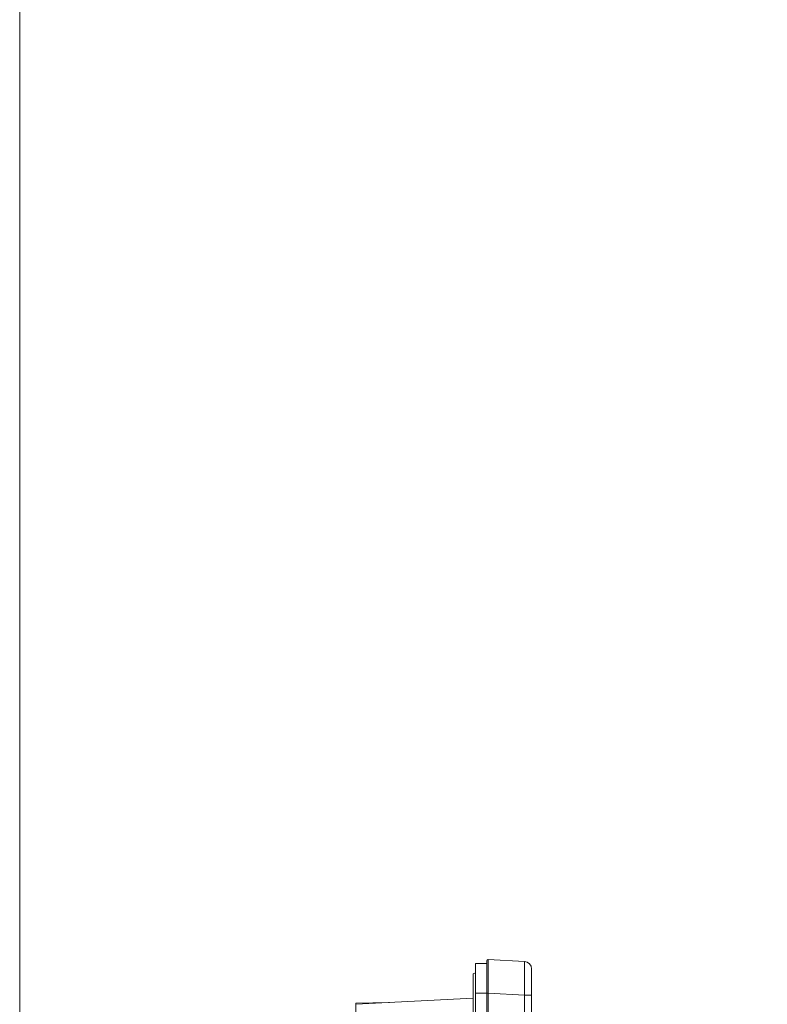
# Model space of a CAD drawing. Header units: centimetres. Extents: x -21 to 21, y -29.7 to 29.7.
# Tile 21 of 93: x -21 to -11, y -3.4 to 9.8. Entities that reach past the tile are written whole.
import ezdxf

# ---------------------------------------------------------------- set-up
doc = ezdxf.new("R2010")
doc.units = ezdxf.units.CM
doc.header["$MEASUREMENT"] = 0

msp = doc.modelspace()

# ---------------------------------------------------------------- linework, layer by layer
at = {"color": 8, "lineweight": 5}
msp.add_open_spline([(-21.00035, -29.70651), (-21.00035, -29.70651), (20.99965, -29.70651), (20.99965, -29.70651), (20.99965, -29.70651), (20.99965, 29.69349), (20.99965, 29.69349), (20.99965, 29.69349), (-21.00035, 29.69349), (-21.00035, 29.69349), (-21.00035, 29.69349), (-21.00035, -29.70651), (-21.00035, -29.70651)], degree=3, knots=[0, 0, 0, 0, 0.25, 0.25, 0.25, 0.5, 0.5, 0.5, 0.75, 0.75, 0.75, 1, 1, 1, 1], dxfattribs=at)
at = {"lineweight": 5}
for points in [[(-14.9046, -17.22434), (-14.9046, -17.22434), (-14.9046, -2.82968), (-14.9046, -2.82968)], [(-14.9046, -2.82972), (-14.9046, -2.82972), (-14.7546, -2.82972), (-14.7546, -2.82972)], [(-14.7546, -17.25592), (-14.7546, -17.25592), (-14.7546, -2.79807), (-14.7546, -2.79807)], [(-14.24937, -2.80347), (-14.24937, -2.80347), (-14.73356, -2.7781), (-14.73356, -2.7781)], [(-14.73312, -2.90968), (-14.73311, -2.88594), (-14.73313, -2.86221), (-14.73317, -2.83847)], [(-14.1546, -2.90333), (-14.1546, -2.85014), (-14.19625, -2.80626), (-14.24937, -2.80347)], [(-14.9046, -2.95468), (-14.9046, -2.95468), (-14.9346, -2.96968), (-14.9346, -2.96968)], [(-14.9346, -2.96972), (-14.9346, -2.96972), (-14.9046, -2.95472), (-14.9046, -2.95472)], [(-14.9346, -17.08434), (-14.9346, -17.08434), (-14.9346, -2.96968), (-14.9346, -2.96968)], [(-14.1546, -17.15065), (-14.1546, -17.15065), (-14.1546, -2.90333), (-14.1546, -2.90333)], [(-14.9346, -3.29376), (-14.9346, -3.29376), (-16.5046, -3.37604), (-16.5046, -3.37604)], [(-14.7546, -3.22918), (-14.7546, -3.22918), (-14.9046, -3.22918), (-14.9046, -3.22918)], [(-14.73356, -3.22748), (-14.73356, -3.22748), (-14.7546, -3.22748), (-14.7546, -3.22748)], [(-14.73356, -3.22748), (-14.73356, -3.22748), (-14.73356, -16.82651), (-14.73356, -16.82651)], [(-14.73356, -3.22748), (-14.73356, -3.22748), (-14.24937, -3.25285), (-14.24937, -3.25285)], [(-14.24937, -16.80113), (-14.24937, -16.80113), (-14.24937, -3.25285), (-14.24937, -3.25285)], [(-14.1546, -3.25285), (-14.1546, -3.25285), (-14.24937, -3.25285), (-14.24937, -3.25285)], [(-16.5046, -3.36031), (-16.5046, -3.36031), (-16.0546, -3.35246), (-16.0546, -3.35246)], [(-16.5046, -16.67795), (-16.5046, -16.67795), (-16.5046, -3.36031), (-16.5046, -3.36031)]]:
    msp.add_open_spline(points, degree=3, dxfattribs=at)
for points, knots in [([(-14.73356, -2.7781), (-14.73904, -2.77781), (-14.74439, -2.77979), (-14.74837, -2.78356), (-14.75235, -2.78734), (-14.7546, -2.79258), (-14.7546, -2.79807)], [0, 0, 0, 0, 0.5, 0.5, 0.5, 1, 1, 1, 1]), ([(-14.73317, -2.8383), (-14.73319, -2.82963), (-14.7332, -2.82095), (-14.73323, -2.81229), (-14.73325, -2.80885), (-14.73327, -2.8054), (-14.73327, -2.80194), (-14.73328, -2.79908), (-14.73327, -2.79622), (-14.73332, -2.79341), (-14.73336, -2.79121), (-14.73344, -2.78904), (-14.73338, -2.78674), (-14.73334, -2.78508), (-14.73323, -2.78335), (-14.73345, -2.78195), (-14.73357, -2.7811), (-14.73382, -2.78038), (-14.73351, -2.77906), (-14.7334, -2.77862), (-14.73323, -2.77811), (-14.73356, -2.7781)], [0, 0, 0, 0, 0.14285714, 0.14285714, 0.14285714, 0.28571429, 0.28571429, 0.28571429, 0.42857143, 0.42857143, 0.42857143, 0.57142857, 0.57142857, 0.57142857, 0.71428571, 0.71428571, 0.71428571, 0.85714286, 0.85714286, 0.85714286, 1, 1, 1, 1]), ([(-14.24937, -2.80347), (-14.24917, -2.80348), (-14.24915, -2.80377), (-14.24912, -2.80402), (-14.24905, -2.80472), (-14.24896, -2.80516), (-14.24888, -2.80566), (-14.24877, -2.80648), (-14.24871, -2.80744), (-14.24866, -2.80837), (-14.24859, -2.80966), (-14.24852, -2.8109), (-14.24845, -2.81215), (-14.24827, -2.81567), (-14.24817, -2.81928), (-14.24808, -2.82286), (-14.24795, -2.82783), (-14.24785, -2.83277), (-14.24777, -2.83772), (-14.24767, -2.844), (-14.24759, -2.85029), (-14.24753, -2.85657), (-14.24745, -2.86414), (-14.24739, -2.8717), (-14.24735, -2.87927), (-14.24724, -2.89789), (-14.24721, -2.91651), (-14.24721, -2.93513)], [0, 0, 0, 0, 0.11111111, 0.11111111, 0.11111111, 0.22222222, 0.22222222, 0.22222222, 0.33333333, 0.33333333, 0.33333333, 0.44444444, 0.44444444, 0.44444444, 0.55555556, 0.55555556, 0.55555556, 0.66666667, 0.66666667, 0.66666667, 0.77777778, 0.77777778, 0.77777778, 0.88888889, 0.88888889, 0.88888889, 1, 1, 1, 1]), ([(-14.73356, -3.22748), (-14.73352, -3.19826), (-14.73345, -3.16905), (-14.73338, -3.13983), (-14.73322, -3.06311), (-14.73309, -2.9864), (-14.73312, -2.90968)], [0, 0, 0, 0, 0.5, 0.5, 0.5, 1, 1, 1, 1]), ([(-14.24721, -2.93513), (-14.24721, -2.95782), (-14.24726, -2.98051), (-14.24735, -3.00321), (-14.24767, -3.08642), (-14.2484, -3.16964), (-14.24937, -3.25285)], [0, 0, 0, 0, 0.5, 0.5, 0.5, 1, 1, 1, 1])]:
    msp.add_open_spline(points, degree=3, knots=knots, dxfattribs=at)

doc.saveas('drawing.dxf')
